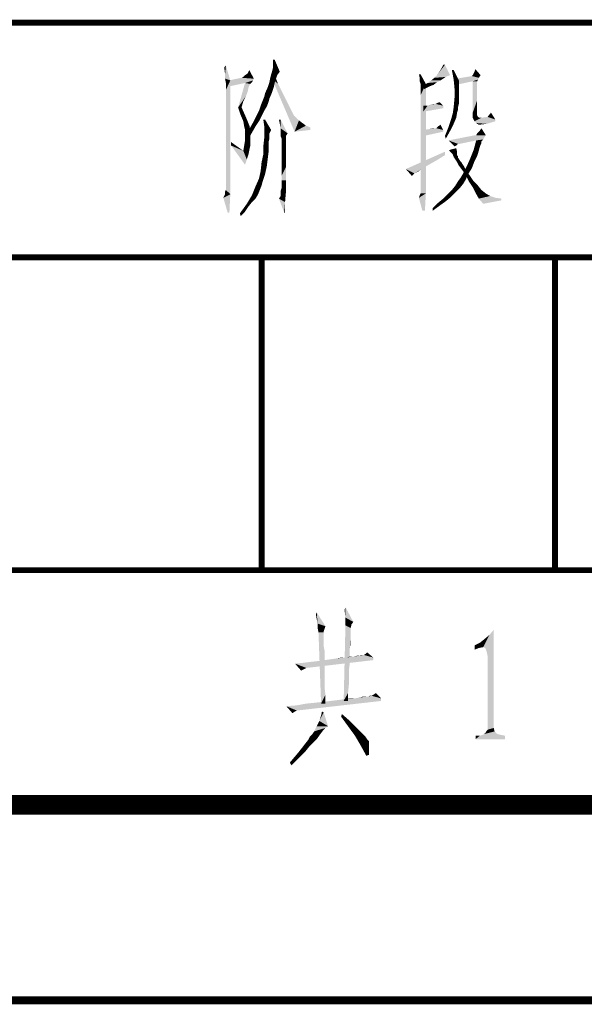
# Model space of a CAD drawing. Header units: millimetres. Extents: x 0 to 420, y 0 to 297.
# Tile 21 of 27: x 296 to 311, y 0 to 25. Entities that reach past the tile are written whole.
import ezdxf

# ---------------------------------------------------------------- set-up
doc = ezdxf.new("R2010")
doc.units = ezdxf.units.MM
doc.header["$LTSCALE"] = 23.1
doc.layers.get('0').update_dxf_attribs({"linetype": 'CONTINUOUS'})
doc.layers.add('GMA1347总成-02_DXF_FORMAT', color=7, linetype='CONTINUOUS')

msp = doc.modelspace()

# ---------------------------------------------------------------- linework, layer by layer
at = {"color": 1, "linetype": 'CONTINUOUS'}
for points in [[(302.83, 24.056), (302.785, 23.944), (302.785, 24.056)], [(302.785, 23.833), (302.785, 23.944), (302.83, 24.056)], [(302.785, 23.833), (302.83, 24.056), (302.963, 23.744)], [(306.985, 23.656), (307.074, 23.789), (307.185, 23.922)], [(306.985, 23.656), (307.185, 23.922), (307.319, 23.656)], [(307.185, 23.922), (307.074, 23.789), (307.141, 23.922)], [(301.563, 23.678), (301.541, 23.856), (301.585, 23.9)], [(301.563, 23.567), (301.563, 23.678), (301.585, 23.9)], [(301.563, 23.567), (301.585, 23.9), (301.697, 23.522)], [(302.03, 23.611), (302.074, 23.656), (302.141, 23.7)], [(302.297, 23.567), (302.03, 23.611), (302.141, 23.7)], [(302.141, 23.7), (302.185, 23.789), (302.297, 23.567)], [(302.897, 23.656), (302.719, 23.589), (302.741, 23.678)], [(302.963, 23.744), (302.741, 23.678), (302.763, 23.744)], [(302.741, 23.678), (302.963, 23.744), (302.897, 23.656)], [(302.963, 23.744), (302.763, 23.744), (302.785, 23.833)], [(306.563, 23.678), (306.541, 23.589), (306.519, 23.678)], [(306.541, 23.5), (306.541, 23.589), (306.563, 23.678)], [(306.563, 23.433), (306.541, 23.5), (306.563, 23.678)], [(306.563, 23.433), (306.563, 23.678), (306.697, 23.433)], [(307.408, 23.789), (307.408, 23.544), (307.363, 23.789)], [(307.408, 23.544), (307.408, 23.789), (307.541, 23.522)], [(307.897, 23.656), (307.919, 23.7), (307.941, 23.744)], [(308.097, 23.656), (307.897, 23.656), (307.941, 23.744)], [(307.941, 23.744), (307.963, 23.811), (308.097, 23.656)], [(301.697, 23.522), (301.585, 23.456), (301.563, 23.567)], [(301.585, 23.411), (301.585, 23.456), (301.697, 23.522)], [(301.585, 23.367), (301.585, 23.411), (301.697, 23.522)], [(301.585, 23.278), (301.585, 23.367), (301.697, 23.522)], [(301.585, 23.167), (301.585, 23.278), (301.697, 23.522)], [(301.585, 23.011), (301.585, 23.167), (301.697, 23.522)], [(301.585, 22.833), (301.585, 23.011), (301.697, 23.522)], [(301.585, 22.589), (301.585, 22.833), (301.697, 23.522)], [(301.585, 22.322), (301.585, 22.589), (301.697, 23.522)], [(301.585, 22.033), (301.585, 22.322), (301.697, 23.522)], [(301.585, 21.722), (301.585, 22.033), (301.697, 23.522)], [(301.585, 21.456), (301.585, 21.722), (301.697, 23.522)], [(301.585, 21.233), (301.585, 21.456), (301.697, 23.522)], [(301.585, 21.056), (301.585, 21.233), (301.697, 23.522)], [(301.585, 20.9), (301.585, 21.056), (301.697, 23.522)], [(301.585, 20.789), (301.585, 20.9), (301.697, 23.522)], [(301.585, 20.722), (301.585, 20.789), (301.697, 23.522)], [(301.585, 20.722), (301.697, 23.522), (301.697, 20.611)], [(302.297, 23.567), (301.652, 23.522), (301.985, 23.589)], [(301.652, 23.522), (302.297, 23.567), (302.274, 23.522)], [(302.274, 23.522), (302.074, 23.456), (301.652, 23.367)], [(302.274, 23.522), (301.652, 23.367), (301.652, 23.522)], [(302.208, 23.433), (301.897, 22.833), (302.074, 23.456)], [(302.208, 23.433), (302.163, 23.344), (301.897, 22.833)], [(302.297, 23.567), (301.985, 23.589), (302.03, 23.611)], [(302.274, 23.522), (302.252, 23.478), (302.074, 23.456)], [(302.074, 23.456), (302.252, 23.478), (302.208, 23.433)], [(302.83, 23.456), (302.652, 23.344), (302.697, 23.478)], [(302.652, 23.344), (302.83, 23.456), (302.808, 23.344)], [(302.852, 23.522), (302.697, 23.478), (302.719, 23.589)], [(302.697, 23.478), (302.852, 23.522), (302.83, 23.456)], [(302.719, 23.589), (302.897, 23.656), (302.852, 23.522)], [(302.763, 23.567), (302.83, 23.656), (302.919, 23.433)], [(302.919, 23.433), (303.341, 22.211), (302.763, 23.567)], [(302.919, 23.433), (303.008, 23.256), (303.341, 22.211)], [(306.697, 23.433), (306.563, 23.389), (306.563, 23.433)], [(306.563, 23.344), (306.563, 23.389), (306.697, 23.433)], [(306.563, 23.256), (306.563, 23.344), (306.697, 23.433)], [(306.563, 23.144), (306.563, 23.256), (306.697, 23.433)], [(306.563, 22.989), (306.563, 23.144), (306.697, 23.433)], [(306.563, 22.789), (306.563, 22.989), (306.697, 23.433)], [(306.563, 22.567), (306.563, 22.789), (306.697, 23.433)], [(306.563, 22.3), (306.563, 22.567), (306.697, 23.433)], [(306.563, 21.989), (306.563, 22.3), (306.697, 23.433)], [(306.563, 21.678), (306.563, 21.989), (306.697, 23.433)], [(306.563, 21.411), (306.563, 21.678), (306.697, 23.433)], [(306.563, 21.189), (306.563, 21.411), (306.697, 23.433)], [(306.563, 21.011), (306.563, 21.189), (306.697, 23.433)], [(306.563, 20.856), (306.563, 21.011), (306.697, 23.433)], [(306.563, 20.744), (306.563, 20.856), (306.697, 23.433)], [(306.563, 20.678), (306.563, 20.744), (306.697, 23.433)], [(306.563, 20.633), (306.563, 20.678), (306.697, 23.433)], [(306.563, 20.633), (306.697, 23.433), (306.697, 20.633)], [(306.897, 23.411), (306.63, 23.389), (306.741, 23.456)], [(307.074, 23.522), (306.985, 23.478), (306.741, 23.456)], [(307.074, 23.522), (306.741, 23.456), (306.83, 23.522)], [(306.741, 23.456), (306.985, 23.478), (306.897, 23.411)], [(307.141, 23.567), (306.83, 23.522), (306.919, 23.589)], [(306.83, 23.522), (307.141, 23.567), (307.074, 23.522)], [(307.319, 23.656), (307.252, 23.633), (306.919, 23.589)], [(307.319, 23.656), (306.919, 23.589), (306.985, 23.656)], [(307.252, 23.633), (307.208, 23.611), (306.919, 23.589)], [(306.919, 23.589), (307.208, 23.611), (307.141, 23.567)], [(307.541, 23.522), (307.43, 23.322), (307.408, 23.544)], [(307.541, 23.522), (307.541, 23.389), (307.43, 23.322)], [(308.052, 23.589), (307.474, 23.567), (307.874, 23.633)], [(307.474, 23.567), (308.052, 23.589), (308.03, 23.544)], [(308.03, 23.544), (307.474, 23.411), (307.474, 23.567)], [(308.03, 23.544), (307.897, 23.5), (307.474, 23.411)], [(308.097, 23.656), (307.874, 23.633), (307.897, 23.656)], [(307.874, 23.633), (308.097, 23.656), (308.052, 23.589)], [(307.897, 23.5), (308.03, 23.544), (308.008, 23.5)], [(308.008, 23.5), (308.008, 23.478), (307.897, 22.7)], [(308.008, 23.5), (307.897, 22.7), (307.897, 23.5)], [(308.008, 23.478), (308.008, 23.433), (307.897, 22.7)], [(308.008, 23.433), (308.008, 23.389), (307.897, 22.7)], [(302.163, 23.344), (302.141, 23.233), (301.897, 22.833)], [(302.141, 23.233), (302.097, 23.122), (301.897, 22.833)], [(302.563, 23.1), (302.585, 23.189), (302.763, 23.211)], [(302.563, 23.1), (302.763, 23.211), (302.697, 23.056)], [(302.808, 23.344), (302.763, 23.211), (302.585, 23.189)], [(302.808, 23.344), (302.585, 23.189), (302.652, 23.344)], [(303.008, 23.256), (303.097, 23.078), (303.341, 22.211)], [(306.63, 23.389), (306.897, 23.411), (306.785, 23.367)], [(306.785, 23.367), (306.652, 23.3), (306.63, 23.389)], [(307.43, 23.322), (307.541, 23.389), (307.541, 23.256)], [(307.541, 23.256), (307.43, 23.078), (307.43, 23.322)], [(307.541, 23.256), (307.541, 23.122), (307.43, 23.078)], [(308.008, 23.389), (308.008, 23.322), (307.897, 22.7)], [(308.008, 23.322), (308.008, 23.256), (307.897, 22.7)], [(308.008, 23.256), (308.008, 23.144), (307.897, 22.7)], [(302.097, 23.122), (302.03, 22.989), (301.897, 22.833)], [(301.897, 22.833), (302.03, 22.989), (301.985, 22.833)], [(302.674, 22.967), (302.474, 22.878), (302.519, 22.989)], [(302.474, 22.878), (302.674, 22.967), (302.63, 22.856)], [(302.697, 23.056), (302.519, 22.989), (302.563, 23.1)], [(302.519, 22.989), (302.697, 23.056), (302.674, 22.967)], [(303.097, 23.078), (303.163, 22.944), (303.341, 22.211)], [(303.163, 22.944), (303.23, 22.811), (303.341, 22.211)], [(306.741, 22.878), (306.83, 22.9), (306.941, 22.922)], [(307.141, 22.878), (306.741, 22.878), (306.941, 22.922)], [(306.941, 22.922), (306.83, 22.9), (306.897, 22.922)], [(306.941, 22.922), (306.985, 22.944), (307.052, 22.967)], [(306.941, 22.922), (307.052, 22.967), (307.141, 22.878)], [(307.541, 23.033), (307.408, 22.833), (307.43, 23.078)], [(307.541, 23.033), (307.541, 22.922), (307.408, 22.833)], [(307.408, 22.833), (307.541, 22.922), (307.519, 22.833)], [(307.43, 23.078), (307.541, 23.122), (307.541, 23.033)], [(308.008, 23.144), (308.008, 23.011), (307.897, 22.7)], [(308.008, 23.011), (308.008, 22.856), (307.897, 22.7)], [(301.985, 22.833), (301.963, 22.633), (301.897, 22.833)], [(301.963, 22.633), (301.985, 22.833), (302.074, 22.633)], [(302.563, 22.744), (302.363, 22.611), (302.43, 22.744)], [(302.363, 22.611), (302.563, 22.744), (302.497, 22.611)], [(302.63, 22.856), (302.43, 22.744), (302.474, 22.878)], [(302.43, 22.744), (302.63, 22.856), (302.563, 22.744)], [(303.23, 22.811), (303.274, 22.722), (303.341, 22.211)], [(303.274, 22.722), (303.319, 22.633), (303.341, 22.211)], [(307.141, 22.878), (307.141, 22.811), (306.63, 22.722)], [(306.741, 22.878), (307.141, 22.878), (306.63, 22.722)], [(306.741, 22.878), (306.63, 22.722), (306.63, 22.878)], [(307.474, 22.567), (307.341, 22.522), (307.385, 22.678)], [(307.519, 22.833), (307.519, 22.767), (307.385, 22.678)], [(307.519, 22.833), (307.385, 22.678), (307.408, 22.833)], [(307.519, 22.767), (307.497, 22.7), (307.385, 22.678)], [(307.385, 22.678), (307.497, 22.7), (307.474, 22.567)], [(307.897, 22.7), (308.008, 22.856), (308.008, 22.7)], [(308.008, 22.7), (308.008, 22.633), (307.897, 22.567)], [(308.008, 22.7), (307.897, 22.567), (307.897, 22.7)], [(308.274, 22.589), (308.363, 22.7), (308.474, 22.522)], [(302.074, 22.633), (302.03, 22.478), (301.963, 22.633)], [(302.03, 22.478), (302.074, 22.633), (302.141, 22.478)], [(302.141, 22.478), (302.052, 22.344), (302.03, 22.478)], [(302.141, 22.478), (302.185, 22.367), (302.052, 22.344)], [(302.43, 22.478), (302.341, 22.344), (302.208, 22.322)], [(302.43, 22.478), (302.208, 22.322), (302.297, 22.478)], [(302.497, 22.611), (302.297, 22.478), (302.363, 22.611)], [(302.297, 22.478), (302.497, 22.611), (302.43, 22.478)], [(302.585, 22.522), (302.563, 22.367), (302.541, 22.522)], [(302.563, 22.367), (302.585, 22.522), (302.741, 22.256)], [(302.985, 22.522), (302.963, 22.411), (302.941, 22.522)], [(302.985, 22.3), (302.963, 22.411), (302.985, 22.522)], [(302.985, 22.3), (302.985, 22.522), (303.163, 22.167)], [(303.319, 22.633), (303.363, 22.589), (303.341, 22.211)], [(303.363, 22.589), (303.452, 22.5), (303.341, 22.211)], [(303.452, 22.5), (303.541, 22.433), (303.341, 22.211)], [(303.541, 22.433), (303.63, 22.367), (303.341, 22.211)], [(307.408, 22.411), (307.274, 22.322), (307.341, 22.522)], [(307.274, 22.322), (307.408, 22.411), (307.319, 22.233)], [(307.341, 22.522), (307.474, 22.567), (307.408, 22.411)], [(308.008, 22.633), (308.03, 22.589), (307.897, 22.567)], [(307.897, 22.567), (308.03, 22.589), (308.074, 22.567)], [(308.074, 22.567), (307.941, 22.478), (307.897, 22.567)], [(308.119, 22.567), (308.474, 22.522), (307.941, 22.478)], [(308.074, 22.567), (308.119, 22.567), (307.941, 22.478)], [(307.941, 22.478), (308.474, 22.522), (308.474, 22.478)], [(308.474, 22.478), (307.985, 22.433), (307.941, 22.478)], [(307.985, 22.433), (308.474, 22.478), (308.252, 22.411)], [(308.252, 22.411), (308.052, 22.389), (307.985, 22.433)], [(308.474, 22.522), (308.119, 22.567), (308.274, 22.589)], [(302.074, 22.256), (302.052, 22.344), (302.185, 22.367)], [(302.074, 22.256), (302.185, 22.367), (302.208, 22.256)], [(302.208, 22.256), (302.074, 22.1), (302.074, 22.256)], [(302.074, 22.1), (302.208, 22.256), (302.208, 22.078)], [(302.252, 22.189), (302.141, 22.144), (302.208, 22.322)], [(302.141, 22.144), (302.252, 22.189), (302.163, 22.033)], [(302.208, 22.322), (302.341, 22.344), (302.252, 22.189)], [(302.741, 22.256), (302.563, 22.211), (302.563, 22.367)], [(302.563, 22.211), (302.741, 22.256), (302.697, 22.167)], [(302.697, 22.167), (302.563, 22.033), (302.563, 22.211)], [(302.697, 22.167), (302.697, 22.078), (302.563, 22.033)], [(303.163, 22.167), (302.985, 22.233), (302.985, 22.3)], [(303.163, 22.167), (302.985, 22.189), (302.985, 22.233)], [(303.163, 22.167), (302.985, 22.144), (302.985, 22.189)], [(302.985, 22.1), (302.985, 22.144), (303.163, 22.167)], [(302.985, 22.1), (303.163, 22.167), (303.119, 22.1)], [(303.63, 22.367), (303.741, 22.322), (303.341, 22.211)], [(303.741, 22.322), (303.741, 22.256), (303.341, 22.211)], [(306.63, 22.256), (306.785, 22.278), (306.963, 22.3)], [(307.141, 22.256), (306.63, 22.256), (306.963, 22.3)], [(307.141, 22.256), (307.141, 22.211), (306.63, 22.1)], [(307.141, 22.256), (306.63, 22.1), (306.63, 22.256)], [(306.963, 22.3), (306.785, 22.278), (306.874, 22.3)], [(306.963, 22.3), (306.985, 22.322), (307.074, 22.389)], [(306.963, 22.3), (307.074, 22.389), (307.141, 22.256)], [(306.985, 22.322), (307.008, 22.344), (307.074, 22.389)], [(307.319, 22.233), (307.185, 22.1), (307.274, 22.322)], [(307.185, 22.1), (307.319, 22.233), (307.208, 22.033)], [(307.985, 22.122), (308.008, 22.167), (308.074, 22.233)], [(308.23, 22.122), (307.985, 22.122), (308.074, 22.233)], [(308.074, 22.233), (308.119, 22.3), (308.23, 22.122)], [(301.719, 21.856), (301.719, 21.944), (302.03, 21.722)], [(302.052, 21.856), (302.074, 21.989), (302.208, 22.078)], [(302.052, 21.856), (302.208, 22.078), (302.208, 21.856)], [(302.208, 22.078), (302.074, 21.989), (302.074, 22.1)], [(302.697, 22.033), (302.674, 21.944), (302.541, 21.833)], [(302.697, 22.033), (302.541, 21.833), (302.563, 22.033)], [(302.541, 21.833), (302.674, 21.944), (302.674, 21.833)], [(302.563, 22.033), (302.697, 22.078), (302.697, 22.033)], [(303.119, 22.1), (303.008, 22.033), (302.985, 22.1)], [(303.008, 22.033), (303.119, 22.1), (303.119, 22.033)], [(303.119, 22.033), (303.119, 22.011), (303.008, 21.944)], [(303.119, 22.033), (303.008, 21.944), (303.008, 22.033)], [(303.119, 22.011), (303.119, 21.967), (303.008, 21.944)], [(303.008, 21.944), (303.119, 21.967), (303.119, 21.922)], [(303.119, 21.922), (303.008, 21.833), (303.008, 21.944)], [(303.008, 21.833), (303.119, 21.922), (303.119, 21.833)], [(308.23, 22.122), (308.185, 22.056), (307.274, 21.989)], [(307.985, 22.122), (308.23, 22.122), (307.274, 21.989)], [(307.985, 22.122), (307.274, 21.989), (307.963, 22.122)], [(308.185, 22.056), (308.163, 22.011), (307.274, 21.989)], [(307.985, 21.989), (307.274, 21.989), (308.163, 22.011)], [(307.274, 21.989), (307.985, 21.989), (307.519, 21.9)], [(307.519, 21.9), (307.43, 21.833), (307.274, 21.989)], [(307.519, 21.9), (307.985, 21.989), (307.563, 21.9)], [(308.119, 21.967), (307.919, 21.744), (307.985, 21.989)], [(308.119, 21.967), (308.119, 21.922), (307.919, 21.744)], [(308.119, 21.922), (308.097, 21.878), (307.919, 21.744)], [(307.985, 21.989), (308.163, 22.011), (308.141, 21.989)], [(307.985, 21.989), (308.141, 21.989), (308.119, 21.967)], [(302.03, 21.722), (302.074, 21.367), (301.719, 21.856)], [(302.208, 21.856), (302.185, 21.744), (302.03, 21.722)], [(302.208, 21.856), (302.03, 21.722), (302.052, 21.856)], [(302.03, 21.722), (302.185, 21.744), (302.163, 21.633)], [(302.03, 21.722), (302.163, 21.633), (302.119, 21.5)], [(302.03, 21.722), (302.119, 21.5), (302.074, 21.367)], [(302.674, 21.833), (302.674, 21.678), (302.541, 21.633)], [(302.674, 21.833), (302.541, 21.633), (302.541, 21.833)], [(302.541, 21.633), (302.674, 21.678), (302.652, 21.5)], [(303.119, 21.833), (303.119, 21.722), (303.008, 21.7)], [(303.119, 21.833), (303.008, 21.7), (303.008, 21.833)], [(303.008, 21.7), (303.119, 21.722), (303.119, 21.611)], [(303.119, 21.611), (303.008, 21.567), (303.008, 21.7)], [(307.185, 21.611), (306.185, 21.256), (307.185, 21.7)], [(307.297, 21.722), (307.297, 21.744), (307.474, 21.789)], [(307.319, 21.7), (307.297, 21.722), (307.474, 21.789)], [(307.319, 21.7), (307.474, 21.789), (307.497, 21.7)], [(307.497, 21.7), (307.341, 21.678), (307.319, 21.7)], [(307.385, 21.633), (307.341, 21.678), (307.497, 21.7)], [(307.385, 21.633), (307.497, 21.7), (307.497, 21.633)], [(307.519, 21.9), (307.497, 21.878), (307.43, 21.833)], [(307.497, 21.878), (307.474, 21.856), (307.43, 21.833)], [(308.052, 21.722), (307.83, 21.522), (307.919, 21.744)], [(308.052, 21.722), (308.008, 21.589), (307.83, 21.522)], [(308.097, 21.878), (308.074, 21.811), (307.919, 21.744)], [(307.919, 21.744), (308.074, 21.811), (308.052, 21.722)], [(302.63, 21.322), (302.474, 21.211), (302.497, 21.433)], [(302.652, 21.5), (302.497, 21.433), (302.541, 21.633)], [(302.497, 21.433), (302.652, 21.5), (302.63, 21.322)], [(303.008, 21.567), (303.119, 21.611), (303.119, 21.456)], [(303.119, 21.456), (303.008, 21.389), (303.008, 21.567)], [(303.008, 21.389), (303.119, 21.456), (303.119, 21.3)], [(307.185, 21.611), (307.008, 21.5), (306.185, 21.256)], [(307.008, 21.5), (306.852, 21.411), (306.185, 21.256)], [(306.852, 21.411), (306.697, 21.322), (306.185, 21.256)], [(307.497, 21.633), (307.408, 21.567), (307.385, 21.633)], [(307.497, 21.633), (307.497, 21.611), (307.408, 21.567)], [(307.497, 21.611), (307.519, 21.589), (307.408, 21.567)], [(307.408, 21.567), (307.519, 21.589), (307.519, 21.567)], [(307.519, 21.567), (307.452, 21.5), (307.408, 21.567)], [(307.519, 21.567), (307.519, 21.544), (307.452, 21.5)], [(307.519, 21.544), (307.541, 21.522), (307.452, 21.5)], [(307.452, 21.5), (307.541, 21.522), (307.563, 21.478)], [(307.563, 21.478), (307.497, 21.433), (307.452, 21.5)], [(307.497, 21.433), (307.563, 21.478), (307.608, 21.433)], [(307.608, 21.433), (307.541, 21.344), (307.497, 21.433)], [(307.608, 21.433), (307.63, 21.389), (307.541, 21.344)], [(307.941, 21.456), (307.741, 21.322), (307.83, 21.522)], [(307.741, 21.322), (307.941, 21.456), (307.874, 21.278)], [(307.83, 21.522), (308.008, 21.589), (307.941, 21.456)], [(302.585, 21.122), (302.43, 21.011), (302.474, 21.211)], [(302.474, 21.211), (302.63, 21.322), (302.585, 21.122)], [(303.119, 21.3), (303.008, 21.233), (303.008, 21.389)], [(303.008, 21.078), (303.008, 21.233), (303.119, 21.3)], [(303.008, 20.967), (303.008, 21.078), (303.119, 21.3)], [(303.008, 20.967), (303.119, 21.3), (303.119, 20.967)], [(306.185, 21.256), (306.697, 21.322), (306.585, 21.256)], [(306.185, 21.256), (306.585, 21.256), (306.408, 21.144)], [(306.408, 21.144), (306.341, 21.078), (306.185, 21.256)], [(306.585, 21.256), (306.497, 21.189), (306.408, 21.144)], [(307.541, 21.344), (307.63, 21.389), (307.674, 21.322)], [(307.674, 21.322), (307.608, 21.256), (307.541, 21.344)], [(307.608, 21.256), (307.674, 21.322), (307.719, 21.233)], [(307.719, 21.233), (307.674, 21.167), (307.608, 21.256)], [(307.874, 21.278), (307.652, 21.144), (307.741, 21.322)], [(307.652, 21.144), (307.874, 21.278), (307.763, 21.1)], [(307.674, 21.167), (307.719, 21.233), (307.83, 21.078)], [(307.83, 21.078), (307.741, 21.056), (307.674, 21.167)], [(302.519, 20.922), (302.341, 20.811), (302.43, 21.011)], [(302.519, 20.922), (302.497, 20.833), (302.341, 20.811)], [(302.43, 21.011), (302.585, 21.122), (302.519, 20.922)], [(302.985, 20.7), (303.008, 20.767), (303.119, 20.967)], [(302.985, 20.656), (302.985, 20.7), (303.119, 20.967)], [(302.985, 20.656), (303.119, 20.967), (303.119, 20.656)], [(303.119, 20.967), (303.008, 20.856), (303.008, 20.967)], [(303.008, 20.767), (303.008, 20.856), (303.119, 20.967)], [(306.408, 21.144), (306.363, 21.1), (306.341, 21.078)], [(307.652, 20.878), (307.452, 20.833), (307.519, 20.944)], [(307.719, 20.989), (307.519, 20.944), (307.585, 21.033)], [(307.519, 20.944), (307.719, 20.989), (307.652, 20.878)], [(307.763, 21.1), (307.585, 21.033), (307.652, 21.144)], [(307.585, 21.033), (307.763, 21.1), (307.719, 20.989)], [(307.741, 21.056), (307.83, 21.078), (307.919, 20.944)], [(307.919, 20.944), (307.808, 20.922), (307.741, 21.056)], [(307.808, 20.922), (307.919, 20.944), (308.03, 20.833)], [(308.03, 20.833), (307.897, 20.789), (307.808, 20.922)], [(301.563, 20.611), (301.563, 20.678), (301.585, 20.722)], [(301.697, 20.611), (301.563, 20.611), (301.585, 20.722)], [(302.452, 20.722), (302.252, 20.589), (302.341, 20.811)], [(302.452, 20.722), (302.408, 20.611), (302.252, 20.589)], [(302.341, 20.811), (302.497, 20.833), (302.452, 20.722)], [(302.941, 20.5), (302.985, 20.567), (303.119, 20.656)], [(302.941, 20.5), (303.119, 20.656), (303.097, 20.411)], [(303.119, 20.656), (302.985, 20.633), (302.985, 20.656)], [(302.985, 20.567), (302.985, 20.633), (303.119, 20.656)], [(307.452, 20.656), (307.252, 20.611), (307.363, 20.722)], [(307.252, 20.611), (307.452, 20.656), (307.341, 20.544)], [(307.563, 20.767), (307.363, 20.722), (307.452, 20.833)], [(307.363, 20.722), (307.563, 20.767), (307.452, 20.656)], [(307.452, 20.833), (307.652, 20.878), (307.563, 20.767)], [(307.897, 20.789), (308.03, 20.833), (308.119, 20.722)], [(308.119, 20.722), (307.963, 20.656), (307.897, 20.789)], [(307.963, 20.656), (308.119, 20.722), (308.23, 20.633)], [(308.23, 20.633), (308.052, 20.5), (307.963, 20.656)], [(301.697, 20.611), (301.519, 20.522), (301.563, 20.611)], [(301.63, 20.144), (301.519, 20.522), (301.697, 20.611)], [(301.63, 20.144), (301.697, 20.611), (301.674, 20.144)], [(302.341, 20.5), (302.119, 20.367), (302.252, 20.589)], [(302.341, 20.5), (302.252, 20.411), (302.119, 20.367)], [(302.119, 20.367), (302.252, 20.411), (302.163, 20.3)], [(302.252, 20.589), (302.408, 20.611), (302.341, 20.5)], [(303.097, 20.411), (303.074, 20.144), (302.941, 20.5)], [(303.074, 20.144), (303.097, 20.411), (303.097, 20.144)], [(306.519, 20.522), (306.541, 20.589), (306.697, 20.633)], [(306.608, 20.189), (306.519, 20.522), (306.697, 20.633)], [(306.697, 20.633), (306.541, 20.589), (306.563, 20.633)], [(306.608, 20.189), (306.697, 20.633), (306.674, 20.189)], [(307.208, 20.433), (307.008, 20.389), (307.141, 20.5)], [(307.008, 20.389), (307.208, 20.433), (307.052, 20.322)], [(307.341, 20.544), (307.141, 20.5), (307.252, 20.611)], [(307.141, 20.5), (307.341, 20.544), (307.208, 20.433)], [(308.23, 20.633), (308.341, 20.567), (308.052, 20.5)], [(308.341, 20.567), (308.474, 20.522), (308.052, 20.5)], [(308.052, 20.5), (308.474, 20.522), (308.63, 20.5)], [(308.63, 20.5), (308.163, 20.367), (308.052, 20.5)], [(308.63, 20.5), (308.63, 20.456), (308.163, 20.367)], [(302.163, 20.3), (301.941, 20.122), (302.119, 20.367)], [(302.163, 20.3), (302.074, 20.167), (301.941, 20.122)], [(301.941, 20.122), (302.074, 20.167), (301.963, 20.056)], [(307.052, 20.322), (306.874, 20.256), (307.008, 20.389)], [(306.874, 20.256), (307.052, 20.322), (306.874, 20.189)], [(303.907, 9.744), (303.885, 9.878), (303.907, 9.922)], [(303.929, 9.633), (303.907, 9.744), (303.907, 9.922)], [(303.929, 9.633), (303.907, 9.922), (304.129, 9.567)], [(304.641, 9.789), (304.618, 9.989), (304.641, 10.056)], [(304.641, 9.789), (304.641, 10.056), (304.841, 9.678)], [(304.129, 9.567), (303.929, 9.522), (303.929, 9.633)], [(303.929, 9.522), (304.129, 9.567), (304.107, 9.5)], [(304.774, 9.522), (304.596, 7.656), (304.641, 9.589)], [(304.841, 9.678), (304.641, 9.589), (304.641, 9.789)], [(304.841, 9.678), (304.796, 9.611), (304.641, 9.589)], [(304.641, 9.589), (304.796, 9.611), (304.774, 9.522)], [(304.107, 9.5), (303.952, 9.411), (303.929, 9.522)], [(304.107, 9.5), (304.085, 9.433), (303.952, 9.411)], [(303.952, 9.411), (304.085, 9.433), (304.085, 9.411)], [(304.085, 9.411), (304.018, 7.589), (303.952, 9.411)], [(304.085, 9.411), (304.085, 9.389), (304.018, 7.589)], [(304.085, 9.389), (304.085, 9.344), (304.018, 7.589)], [(304.085, 9.344), (304.085, 9.278), (304.018, 7.589)], [(304.774, 9.522), (304.774, 9.478), (304.596, 7.656)], [(304.774, 9.478), (304.774, 9.433), (304.596, 7.656)], [(304.774, 9.433), (304.774, 9.389), (304.596, 7.656)], [(304.774, 9.389), (304.774, 9.3), (304.596, 7.656)], [(308.167, 9.033), (308.323, 9.344), (308.434, 9.478)], [(308.212, 9.011), (308.167, 9.033), (308.434, 9.478)], [(308.167, 9.033), (308.189, 9.233), (308.323, 9.344)], [(308.234, 8.967), (308.212, 9.011), (308.434, 9.478)], [(308.256, 8.9), (308.234, 8.967), (308.434, 9.478)], [(308.278, 8.789), (308.256, 8.9), (308.434, 9.478)], [(308.278, 8.789), (308.434, 9.478), (308.434, 6.967)], [(304.085, 9.278), (304.085, 9.211), (304.018, 7.589)], [(304.085, 9.211), (304.085, 9.144), (304.018, 7.589)], [(304.085, 9.144), (304.085, 9.056), (304.018, 7.589)], [(304.774, 9.3), (304.774, 9.233), (304.596, 7.656)], [(304.774, 9.233), (304.752, 9.011), (304.596, 7.656)], [(304.774, 9.233), (304.774, 9.122), (304.752, 9.011)], [(308.167, 9.033), (307.945, 9.078), (308.078, 9.144)], [(307.945, 9.078), (308.167, 9.033), (308.056, 9.011)], [(308.056, 9.011), (307.945, 8.967), (307.945, 9.078)], [(308.167, 9.033), (308.078, 9.144), (308.189, 9.233)], [(304.085, 9.056), (304.107, 8.944), (304.018, 7.589)], [(304.107, 8.944), (304.107, 8.811), (304.018, 7.589)], [(304.752, 9.011), (304.752, 8.9), (304.596, 7.656)], [(304.752, 8.9), (304.752, 8.744), (304.596, 7.656)], [(305.085, 8.833), (305.107, 8.833), (304.996, 8.811)], [(305.085, 8.833), (304.996, 8.811), (305.041, 8.833)], [(305.352, 8.767), (304.996, 8.811), (305.107, 8.833)], [(305.352, 8.767), (305.107, 8.833), (305.152, 8.856)], [(305.152, 8.856), (305.196, 8.9), (305.352, 8.767)], [(303.352, 8.611), (303.574, 8.633), (305.352, 8.7)], [(303.352, 8.611), (305.352, 8.7), (303.641, 8.5)], [(303.641, 8.5), (303.507, 8.433), (303.352, 8.611)], [(303.574, 8.633), (303.752, 8.656), (305.352, 8.7)], [(303.752, 8.656), (303.952, 8.678), (305.352, 8.7)], [(305.352, 8.7), (303.952, 8.678), (304.107, 8.7)], [(304.107, 8.811), (304.107, 8.678), (304.018, 7.589)], [(304.107, 8.678), (304.107, 8.544), (304.018, 7.589)], [(304.107, 8.7), (304.263, 8.722), (305.352, 8.767)], [(304.107, 8.7), (305.352, 8.767), (305.352, 8.7)], [(304.263, 8.722), (304.418, 8.744), (305.352, 8.767)], [(304.663, 8.767), (305.352, 8.767), (304.418, 8.744)], [(304.663, 8.767), (304.418, 8.744), (304.552, 8.767)], [(304.752, 8.744), (304.752, 8.611), (304.596, 7.656)], [(304.752, 8.611), (304.729, 8.433), (304.596, 7.656)], [(304.841, 8.789), (304.663, 8.767), (304.752, 8.789)], [(305.352, 8.767), (304.663, 8.767), (304.841, 8.789)], [(304.996, 8.811), (304.841, 8.789), (304.929, 8.811)], [(305.352, 8.767), (304.841, 8.789), (304.996, 8.811)], [(308.434, 6.967), (308.278, 6.922), (308.278, 8.789)], [(303.641, 8.5), (303.596, 8.478), (303.507, 8.433)], [(304.107, 8.544), (304.107, 8.367), (304.018, 7.589)], [(304.107, 8.367), (304.107, 8.211), (304.018, 7.589)], [(304.729, 8.433), (304.729, 8.256), (304.596, 7.656)], [(304.107, 8.211), (304.107, 8.011), (304.018, 7.589)], [(304.729, 8.256), (304.729, 8.078), (304.596, 7.656)], [(304.729, 8.078), (304.707, 7.856), (304.596, 7.656)], [(304.107, 8.011), (304.129, 7.811), (304.018, 7.589)], [(304.018, 7.589), (304.129, 7.811), (304.129, 7.589)], [(304.596, 7.656), (304.707, 7.856), (304.707, 7.656)], [(305.552, 7.722), (305.307, 7.789), (305.352, 7.811)], [(305.352, 7.811), (305.418, 7.856), (305.552, 7.722)], [(303.129, 7.522), (303.396, 7.544), (305.552, 7.656)], [(303.129, 7.522), (305.552, 7.656), (303.396, 7.411)], [(303.396, 7.544), (303.641, 7.589), (305.552, 7.656)], [(303.641, 7.589), (303.863, 7.611), (305.552, 7.656)], [(303.863, 7.611), (304.063, 7.633), (305.552, 7.656)], [(305.552, 7.656), (304.063, 7.633), (304.263, 7.656)], [(304.263, 7.656), (304.441, 7.678), (305.552, 7.722)], [(304.263, 7.656), (305.552, 7.722), (305.552, 7.656)], [(304.441, 7.678), (304.596, 7.7), (305.552, 7.722)], [(304.885, 7.722), (305.552, 7.722), (304.596, 7.7)], [(304.885, 7.722), (304.596, 7.7), (304.752, 7.722)], [(304.885, 7.722), (304.996, 7.744), (305.218, 7.767)], [(305.552, 7.722), (304.885, 7.722), (305.218, 7.767)], [(305.152, 7.767), (305.218, 7.767), (304.996, 7.744)], [(305.152, 7.767), (304.996, 7.744), (305.085, 7.767)], [(305.285, 7.789), (305.307, 7.789), (305.218, 7.767)], [(305.285, 7.789), (305.218, 7.767), (305.263, 7.789)], [(305.552, 7.722), (305.218, 7.767), (305.307, 7.789)], [(303.129, 7.522), (303.396, 7.411), (303.352, 7.389)], [(303.352, 7.389), (303.285, 7.344), (303.129, 7.522)], [(303.974, 7.144), (304.018, 7.278), (304.085, 7.367)], [(303.974, 7.144), (304.085, 7.367), (304.196, 7.011)], [(304.085, 7.367), (304.018, 7.278), (304.041, 7.389)], [(304.529, 7.256), (304.552, 7.322), (304.729, 7.167)], [(304.196, 7.011), (303.907, 7.011), (303.974, 7.144)], [(304.729, 7.167), (304.707, 7.011), (304.529, 7.256)], [(304.729, 7.167), (304.863, 7.033), (304.707, 7.011)], [(303.729, 6.744), (303.796, 6.811), (304.018, 6.833)], [(303.729, 6.744), (304.018, 6.833), (303.952, 6.744)], [(304.018, 6.833), (303.796, 6.811), (303.841, 6.878)], [(304.196, 7.011), (304.129, 6.967), (303.841, 6.878)], [(304.196, 7.011), (303.841, 6.878), (303.907, 7.011)], [(304.129, 6.967), (304.085, 6.922), (303.841, 6.878)], [(303.841, 6.878), (304.085, 6.922), (304.018, 6.833)], [(304.707, 7.011), (304.863, 7.033), (304.974, 6.922)], [(304.974, 6.922), (304.885, 6.767), (304.707, 7.011)], [(304.974, 6.922), (305.085, 6.811), (304.885, 6.767)], [(304.885, 6.767), (305.085, 6.811), (305.152, 6.744)], [(308.523, 6.811), (308.145, 6.789), (308.189, 6.811)], [(308.145, 6.789), (308.523, 6.811), (308.612, 6.789)], [(308.189, 6.811), (308.212, 6.833), (308.456, 6.878)], [(308.189, 6.811), (308.456, 6.878), (308.523, 6.811)], [(308.212, 6.833), (308.234, 6.856), (308.456, 6.878)], [(308.456, 6.878), (308.234, 6.856), (308.256, 6.9)], [(308.256, 6.9), (308.278, 6.922), (308.434, 6.967)], [(308.256, 6.9), (308.434, 6.967), (308.456, 6.878)], [(303.841, 6.611), (303.596, 6.544), (303.685, 6.656)], [(303.596, 6.544), (303.841, 6.611), (303.774, 6.544)], [(303.952, 6.744), (303.907, 6.678), (303.685, 6.656)], [(303.952, 6.744), (303.685, 6.656), (303.729, 6.744)], [(303.685, 6.656), (303.907, 6.678), (303.841, 6.611)], [(305.152, 6.744), (305.041, 6.5), (304.885, 6.767)], [(305.152, 6.744), (305.196, 6.678), (305.041, 6.5)], [(305.196, 6.678), (305.241, 6.633), (305.041, 6.5)], [(305.241, 6.633), (305.241, 6.611), (305.041, 6.5)], [(305.241, 6.611), (305.241, 6.589), (305.041, 6.5)], [(305.041, 6.5), (305.241, 6.589), (305.241, 6.5)], [(308.078, 6.767), (308.723, 6.767), (307.967, 6.678)], [(308.034, 6.767), (308.078, 6.767), (307.967, 6.678)], [(308.034, 6.767), (307.967, 6.678), (307.967, 6.767)], [(307.967, 6.678), (308.723, 6.767), (308.723, 6.678)], [(308.612, 6.789), (308.078, 6.767), (308.145, 6.789)], [(308.078, 6.767), (308.612, 6.789), (308.723, 6.767)], [(303.507, 6.256), (303.329, 6.211), (303.441, 6.344)], [(303.618, 6.367), (303.441, 6.344), (303.529, 6.456)], [(303.441, 6.344), (303.618, 6.367), (303.507, 6.256)], [(303.774, 6.544), (303.707, 6.478), (303.529, 6.456)], [(303.774, 6.544), (303.529, 6.456), (303.596, 6.544)], [(303.529, 6.456), (303.707, 6.478), (303.618, 6.367)], [(305.241, 6.5), (305.174, 6.256), (305.041, 6.5)], [(305.241, 6.5), (305.241, 6.411), (305.174, 6.256)], [(305.241, 6.411), (305.241, 6.278), (305.174, 6.256)], [(303.396, 6.144), (303.218, 6.078), (303.329, 6.211)], [(303.218, 6.078), (303.396, 6.144), (303.263, 6.011)], [(303.329, 6.211), (303.507, 6.256), (303.396, 6.144)]]:
    msp.add_solid(points, dxfattribs=at)
at = {"layer": 'GMA1347总成-02_DXF_FORMAT', "color": 1, "linetype": 'CONTINUOUS'}
for points, const_width in [([(235, 25), (355, 25)], 0.15), ([(295, 19), (355, 19)], 0.15), ([(302.5, 11), (302.5, 19)], 0.15), ([(310, 11), (310, 19)], 0.15), ([(295, 11), (355, 11)], 0.15), ([(-0.1, 0), (420, 0)], 0.2)]:
    msp.add_lwpolyline(points, dxfattribs=dict(at, const_width=const_width))
at = {"layer": 'GMA1347总成-02_DXF_FORMAT', "color": 7, "linetype": 'CONTINUOUS', "const_width": 0.5}
msp.add_lwpolyline([(24.75, 5), (415.25, 5)], dxfattribs=at)

doc.saveas('drawing.dxf')
